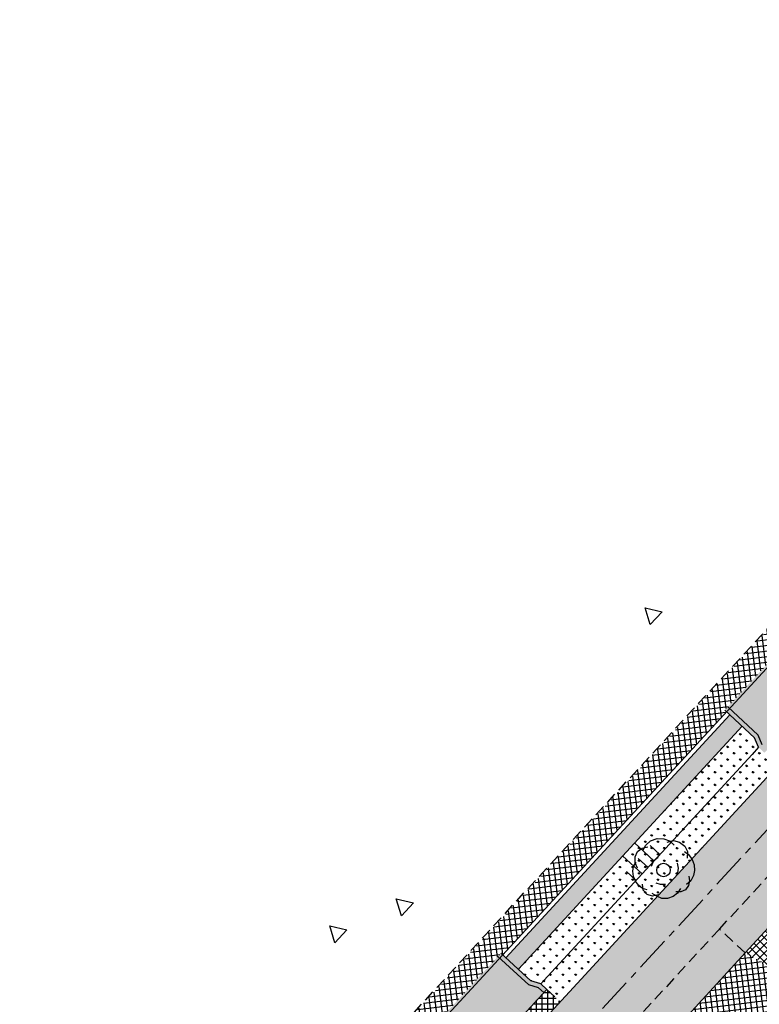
# Model space of a CAD drawing. Header units: metres. Extents: x 183890 to 185675, y 327401 to 328446.
# Tile 51 of 69: x 184288 to 184330, y 328045 to 328101. Entities that reach past the tile are written whole.
import ezdxf

# ---------------------------------------------------------------- set-up
doc = ezdxf.new("R2010")
doc.units = ezdxf.units.M
doc.header["$LTSCALE"] = 0.2
for name, pattern in [('AM-AS', [16, 10, -2, 2, -2]), ('HIDDEN', [9.525, 6.35, -3.175]), ('HIDDEN2', [4.7625, 3.175, -1.5875])]:
    doc.linetypes.add(name, pattern=pattern)
for name, color, linetype, lineweight in [('N-WE-AM-AS-G', 10, 'AM-AS', 18), ('O_GRO_L_BOOM', 116, 'Continuous', 30), ('X-XX-AL-DETAIL1-G', 7, 'Continuous', 18)]:
    doc.layers.add(name, color=color, linetype=linetype, lineweight=lineweight)
for name, color, linetype in [('O_GROEN_A_GRAS', 251, 'Continuous'), ('O_RIO_L_KOKER', 7, 'Continuous'), ('O_WEGEN_A_PVAK', 253, 'Continuous'), ('O_WEGEN_A_RIJWEG_GEB KL', 253, 'Continuous'), ('O_WEGEN_A_TROTTOIR', 252, 'Continuous'), ('O_WEGEN_brug', 254, 'Continuous'), ('O_WEGEN_L_2STREK', 3, 'Continuous'), ('O_WEGEN_L_OB 60x200', 2, 'HIDDEN'), ('O_WEGEN_L_P-VAK', 6, 'HIDDEN2'), ('Z_ZZZ_L_AAND_INRITTEN', 2, 'Continuous')]:
    doc.layers.add(name, color=color, linetype=linetype)
pattern_1 = [(97.00933, (184232.48636, 327976.8643), (-0.3151271, -0.03874484), []), (187.00933, (184232.48636, 327976.8643), (0.03874484, -0.3151271), [])]

# ---------------------------------------------------------------- blocks, each defined once
blk = doc.blocks.new('Boom-2')
at = {"layer": 'O_GRO_L_BOOM'}
for p, q in [((-2.12, 4.44), (-1.08, 4.85)), ((-1.08, 4.85), (0, 4.8)), ((0, 4.8), (0.93, 4.43)), ((-4.22, 2.7), (-3.5, 3.25)), ((-3.5, 3.25), (-2.58, 3.46)), ((-3.38, 2.86), (-2.87, 3.75)), ((-2.87, 3.75), (-2.12, 4.44)), ((0.59, 4.22), (1.6, 4.49)), ((0.93, 4.43), (1.71, 3.73)), ((1.6, 4.49), (2.56, 4.25)), ((2.56, 4.25), (3.42, 3.61)), ((3.42, 3.61), (3.86, 2.7)), ((-4.65, 0.91), (-4.64, 1.85)), ((-4.64, 1.85), (-4.22, 2.7)), ((-1.59, 1.26), (-0.87, 1.81)), ((3.36, 2.75), (4.03, 2.22)), ((3.86, 2.7), (3.81, 1.62)), ((4.03, 2.22), (4.64, 1.42)), ((-4.99, -0.46), (-4.87, 0.31)), ((-4.87, 0.31), (-4.48, 1.02)), ((-4.22, 0.01), (-4.65, 0.91)), ((-1.96, 0.33), (-1.59, 1.26)), ((2.17, 0.86), (2.33, 0.02)), ((2.33, 0.02), (2.22, -0.76)), ((4.64, 1.42), (4.94, 0.55)), ((4.94, 0.55), (5.01, -0.34)), ((-4.91, -1.35), (-4.99, -0.46)), ((-4.58, -2.09), (-4.91, -1.35)), ((4.06, -1.28), (4.16, -2.03)), ((4.81, -1.17), (4.39, -2.01)), ((5.01, -0.34), (4.81, -1.17)), ((-4.08, -2.72), (-4.58, -2.09)), ((-3.41, -3.25), (-4.08, -2.72)), ((-3.34, -3.56), (-3.46, -2.58)), ((-0.5, -2.64), (-1.24, -2.39)), ((0.31, -2.62), (-0.5, -2.64)), ((4.05, -2.8), (3.52, -3.47)), ((4.39, -2.01), (3.72, -2.65)), ((4.16, -2.03), (4.05, -2.8)), ((-2.67, -3.5), (-3.41, -3.25)), ((-2.7, -4.22), (-3.34, -3.56)), ((-1.82, -4.51), (-2.7, -4.22)), ((-1.1, -4.54), (-1.86, -4.06)), ((-0.9, -4.29), (-1.82, -4.51)), ((-0.31, -4.87), (-1.1, -4.54)), ((1.51, -4.59), (0.63, -4.88)), ((2.22, -4.03), (1.51, -4.59)), ((2.79, -3.81), (1.98, -3.83)), ((2.7, -3.27), (2.22, -4.03)), ((3.52, -3.47), (2.79, -3.81)), ((0.63, -4.88), (-0.31, -4.87))]:
    blk.add_line(p, q, dxfattribs=at)
blk.add_circle((-0.03, -0.28), 1.1, dxfattribs=at)

msp = doc.modelspace()

# ---------------------------------------------------------------- hatches: boundary and pattern name
at = {"layer": 'O_GROEN_A_GRAS'}
h = msp.add_hatch(dxfattribs=at)
h.set_pattern_fill('GRASS', color=256, scale=0.02, style=0)
h.paths.add_polyline_path([(184328.841, 328060.746), (184316.141, 328046.959), (184316.857, 328046.299), (184317.413, 328046.126), (184318.495, 328045.131), (184330.878, 328058.529), (184329.775, 328059.546), (184329.576, 328060.068)])
at = {"layer": 'O_RIO_L_KOKER'}
h = msp.add_hatch(color=143, dxfattribs=at)
h.dxf.hatch_style = 1
h.paths.add_polyline_path([(184328.841, 328060.746), (184328.135, 328061.396), (184315.435, 328047.609), (184316.141, 328046.959)])
at = {"layer": 'O_WEGEN_A_PVAK'}
h = msp.add_hatch(color=256, dxfattribs=at)
edge = h.paths.add_edge_path()
edge.add_line((184339.747, 328062.475), (184341.218, 328061.12))
edge.add_line((184341.218, 328061.12), (184312.763, 328030.229))
edge.add_line((184312.763, 328030.229), (184298.84, 328015.115))
edge.add_line((184298.84, 328015.115), (184280.242, 327994.925))
edge.add_line((184280.242, 327994.925), (184262.58, 327975.751))
edge.add_arc((184254.67, 327971.61), 8.928, 27.6351, 40.8423)
edge.add_line((184261.424, 327977.449), (184273.991, 327991.091))
edge.add_line((184273.991, 327991.091), (184286.186, 328004.33))
edge.add_line((184286.186, 328004.33), (184302.726, 328022.286))
edge.add_line((184302.726, 328022.286), (184315.357, 328035.997))
edge.add_line((184315.357, 328035.997), (184339.747, 328062.475))
edge.add_line((184339.747, 328062.475), (184339.747, 328062.475))
at = {"layer": 'O_WEGEN_A_RIJWEG_GEB KL'}
h = msp.add_hatch(color=256, dxfattribs=at)
edge = h.paths.add_edge_path()
edge.add_line((184357.148, 328071.261), (184357.269, 328083.706))
edge.add_arc((184352.276, 328083.976), 5, 280.409, 356.8953, ccw=False)
edge.add_arc((184355.425, 328066.838), 12.425, 100.409, 137.35)
edge.add_line((184346.286, 328075.256), (184258.609, 327980.075))
edge.add_arc((184252.024, 327970.044), 12, 38.2521, 56.7144, ccw=False)
edge.add_line((184261.447, 327977.473), (184339.747, 328062.475))
edge.add_line((184339.747, 328062.475), (184350.209, 328073.832))
edge.add_arc((184353.151, 328071.122), 4, 1.9927, 137.35, ccw=False)
at = {"layer": 'O_WEGEN_A_TROTTOIR'}
h = msp.add_hatch(dxfattribs=at)
h.set_pattern_fill('ANSI37', color=256, scale=0.1, style=0)
h.set_pattern_definition(pattern_1)
edge = h.paths.add_edge_path()
edge.add_line((184347.796, 328081.122), (184358.079, 328092.956))
edge.add_arc((184496.991, 328076.127), 139.928, 170.4818, 173.09225, ccw=False)
edge.add_line((184358.99, 328099.265), (184359.811, 328104.622))
edge.add_arc((184322.645, 328110.318), 37.6, 351.2868, 354.4011)
edge.add_line((184360.066, 328106.649), (184358.243, 328106.817))
edge.add_line((184358.243, 328106.817), (184358.342, 328112.495))
edge.add_line((184358.342, 328112.495), (184355.655, 328121.197))
edge.add_line((184355.655, 328121.197), (184358.372, 328122.036))
edge.add_arc((184322.149, 328110.101), 38.138, 18.2368, 29.0714)
edge.add_line((184355.483, 328128.632), (184353.097, 328127.508))
edge.add_line((184353.097, 328127.508), (184345.67, 328138.14))
edge.add_line((184345.67, 328138.14), (184347.205, 328139.447))
edge.add_line((184347.205, 328139.447), (184344.621, 328142.465))
edge.add_line((184344.621, 328142.465), (184343.033, 328140.963))
edge.add_line((184343.033, 328140.963), (184339.8, 328144.42))
edge.add_line((184339.8, 328144.42), (184341.552, 328145.976))
edge.add_line((184341.552, 328145.976), (184337.422, 328150.827))
edge.add_line((184337.422, 328150.827), (184336.12, 328149.65))
edge.add_line((184336.12, 328149.65), (184327.481, 328159.411))
edge.add_line((184327.481, 328159.411), (184328.972, 328160.746))
edge.add_line((184328.972, 328160.746), (184328.387, 328161.43))
edge.add_line((184328.387, 328161.43), (184326.847, 328160.127))
edge.add_line((184326.847, 328160.127), (184318.034, 328170.083))
edge.add_line((184318.034, 328170.083), (184319.739, 328171.533))
edge.add_line((184319.739, 328171.533), (184319.153, 328172.217))
edge.add_line((184319.153, 328172.217), (184317.437, 328170.758))
edge.add_line((184317.437, 328170.758), (184302.248, 328187.918))
edge.add_arc((184302.319, 328181.118), 6.8, 90.5974, 123.6957)
edge.add_line((184298.546, 328186.776), (184297.299, 328185.944))
edge.add_line((184297.299, 328185.944), (184298.036, 328184.857))
edge.add_line((184298.036, 328184.857), (184298.79, 328185.36))
edge.add_line((184298.79, 328185.36), (184300.29, 328185.59))
edge.add_line((184300.29, 328185.59), (184301.34, 328185.39))
edge.add_line((184301.34, 328185.39), (184301.96, 328184.91))
edge.add_line((184301.96, 328184.91), (184303.72, 328182.75))
edge.add_line((184303.72, 328182.75), (184304.422, 328183.351))
edge.add_line((184304.422, 328183.351), (184341.338, 328140.274))
edge.add_line((184341.338, 328140.274), (184348.634, 328130.792))
edge.add_line((184348.634, 328130.792), (184354.249, 328121.682))
edge.add_line((184354.249, 328121.682), (184357.139, 328112.324))
edge.add_line((184357.139, 328112.324), (184356.95, 328101.484))
edge.add_line((184356.95, 328101.484), (184353.728, 328090.998))
edge.add_line((184353.728, 328090.998), (184349.283, 328085.882))
edge.add_line((184349.283, 328085.882), (184347.753, 328085.173))
edge.add_line((184347.753, 328085.173), (184256.966, 327986.616))
edge.add_arc((184250.879, 327993.179), 8.951, 266.984, 312.8444, ccw=False)
edge.add_arc((184250.746, 327999.075), 14.839, 242.1619, 268.6967, ccw=False)
edge.add_line((184243.816, 327985.953), (184242.67, 327986.626))
edge.add_line((184242.67, 327986.626), (184242.226, 327986.976))
edge.add_line((184242.226, 327986.976), (184240.799, 327985.075))
edge.add_line((184240.799, 327985.075), (184242.376, 327983.845))
edge.add_line((184242.376, 327983.845), (184242.254, 327983.689))
edge.add_line((184242.254, 327983.689), (184246.23, 327980.553))
edge.add_arc((184252.024, 327970.044), 12, 78.1946, 118.8678, ccw=False)
edge.add_line((184254.479, 327981.79), (184255.574, 327982.98))
edge.add_line((184255.574, 327982.98), (184255.567, 327982.987))
edge.add_line((184255.567, 327982.987), (184269.657, 327998.282))
edge.add_line((184269.657, 327998.282), (184269.561, 327998.37))
edge.add_line((184269.561, 327998.37), (184274.643, 328003.887))
edge.add_line((184274.643, 328003.887), (184274.738, 328003.798))
edge.add_line((184274.738, 328003.798), (184283.206, 328012.991))
edge.add_line((184283.206, 328012.991), (184283.11, 328013.079))
edge.add_line((184283.11, 328013.079), (184288.192, 328018.595))
edge.add_line((184288.192, 328018.595), (184288.287, 328018.507))
edge.add_line((184288.287, 328018.507), (184297.035, 328028.003))
edge.add_line((184297.035, 328028.003), (184296.939, 328028.091))
edge.add_line((184296.939, 328028.091), (184302.02, 328033.608))
edge.add_line((184302.02, 328033.608), (184302.116, 328033.52))
edge.add_line((184302.116, 328033.52), (184310.17, 328042.262))
edge.add_line((184310.17, 328042.262), (184310.074, 328042.35))
edge.add_line((184310.074, 328042.35), (184315.155, 328047.867))
edge.add_line((184315.155, 328047.867), (184315.251, 328047.779))
edge.add_line((184315.251, 328047.779), (184327.951, 328061.566))
edge.add_line((184327.951, 328061.566), (184327.855, 328061.654))
edge.add_line((184327.855, 328061.654), (184330.904, 328064.964))
edge.add_line((184330.904, 328064.964), (184331, 328064.875))
edge.add_line((184331, 328064.875), (184337.524, 328071.958))
edge.add_line((184337.524, 328071.958), (184337.428, 328072.046))
edge.add_line((184337.428, 328072.046), (184340.478, 328075.357))
edge.add_line((184340.478, 328075.357), (184340.574, 328075.269))
edge.add_line((184340.574, 328075.269), (184346.806, 328082.035))
edge.add_line((184346.806, 328082.035), (184347.796, 328081.122))
h = msp.add_hatch(dxfattribs=at)
h.set_pattern_fill('ANSI37', color=256, scale=0.1, style=0)
h.paths.add_polyline_path([(184329.023, 328047.881), (184330.309, 328047.195), (184330.439, 328047.352), (184342.383, 328060.319), (184341.218, 328061.12)])
h = msp.add_hatch(dxfattribs=at)
h.set_pattern_fill('ANSI37', color=256, scale=0.1, style=0)
h.set_pattern_definition(pattern_1)
edge = h.paths.add_edge_path()
edge.add_line((184262.723, 327975.906), (184329.023, 328047.881))
edge.add_line((184329.023, 328047.881), (184332.453, 328046.052))
edge.add_line((184332.453, 328046.052), (184330.891, 328044.354))
edge.add_line((184330.891, 328044.354), (184324.983, 328041.32))
edge.add_line((184324.983, 328041.32), (184319.013, 328035.192))
edge.add_line((184319.013, 328035.192), (184311.863, 328027.238))
edge.add_line((184311.863, 328027.238), (184308.046, 328023.093))
edge.add_line((184308.046, 328023.093), (184299.839, 328014.194))
edge.add_line((184299.839, 328014.194), (184292.244, 328005.947))
edge.add_line((184292.244, 328005.947), (184278.937, 327991.51))
edge.add_line((184278.937, 327991.51), (184271.938, 327983.915))
edge.add_line((184271.938, 327983.915), (184269.741, 327979.777))
edge.add_line((184269.741, 327979.777), (184269.565, 327979.318))
edge.add_line((184269.565, 327979.318), (184270.217, 327968.364))
edge.add_line((184270.217, 327968.364), (184271.979, 327965.632))
edge.add_line((184271.979, 327965.632), (184269.359, 327961.897))
edge.add_line((184269.359, 327961.897), (184267.745, 327963.073))
edge.add_line((184267.745, 327963.073), (184267.628, 327962.912))
edge.add_line((184267.628, 327962.912), (184263.503, 327965.914))
edge.add_arc((184252.024, 327970.044), 12.2, 340.2151, 388.7195)
h = msp.add_hatch(dxfattribs=at)
h.set_pattern_fill('ANSI37', color=256, scale=0.1, angle=45, style=0)
h.set_pattern_definition([(90, (0.17556, 0.1906), (-0.3175, 6e-17), []), (180, (0.17556, 0.1906), (-6e-17, -0.3175), [])])
h.paths.add_polyline_path([(184313.097, 328039.226), (184318.517, 328045.11), (184317.752, 328045.815), (184312.332, 328039.931)])
at = {"layer": 'O_WEGEN_brug'}
h = msp.add_hatch(color=256, dxfattribs=at)
h.dxf.hatch_style = 1
h.paths.add_polyline_path([(184327.855, 328061.654), (184329.561, 328060.083), (184329.775, 328059.546), (184330.113, 328059.234), (184333.501, 328062.912), (184333.162, 328063.223), (184332.597, 328063.404), (184330.904, 328064.964)])
h = msp.add_hatch(color=256, dxfattribs=at)
h.dxf.hatch_style = 1
h.paths.add_polyline_path([(184310.074, 328042.35), (184311.779, 328040.78), (184311.994, 328040.243), (184312.332, 328039.931), (184317.752, 328045.815), (184317.41, 328046.128), (184316.857, 328046.299), (184315.155, 328047.867)])

# ---------------------------------------------------------------- linework, layer by layer
at = {"layer": 'N-WE-AM-AS-G', "flags": 128}
msp.add_lwpolyline([(184260.206, 327978.819), (184347.775, 328073.884, -0.213446), (184355.578, 328077.237), (184359.471, 328077.18)], format="xyb", dxfattribs=at)
at = {"layer": 'O_RIO_L_KOKER'}
for p, q in [((184346.806, 328082.035), (184255.567, 327982.987)), ((184328.135, 328061.396), (184315.435, 328047.609)), ((184328.841, 328060.746), (184316.141, 328046.959)), ((184329.775, 328059.546), (184329.405, 328059.145)), ((184317.596, 328046.324), (184329.405, 328059.145)), ((184323.839, 328053.102), (184322.736, 328054.118)), ((184324.178, 328053.47), (184323.626, 328053.978)), ((184323.162, 328052.367), (184322.058, 328053.383)), ((184323.5, 328052.734), (184322.949, 328053.243)), ((184322.823, 328051.999), (184322.271, 328052.507)), ((184317.596, 328046.324), (184317.413, 328046.126))]:
    msp.add_line(p, q, dxfattribs=at)
for points in [[(184329.986, 328059.689), (184329.761, 328060.238), (184328.025, 328061.838)], [(184329.775, 328059.546), (184329.551, 328060.092), (184327.855, 328061.654)], [(184317.413, 328046.126), (184316.857, 328046.299), (184315.155, 328047.867)], [(184317.286, 328045.904), (184316.729, 328046.077), (184314.986, 328047.683)]]:
    msp.add_lwpolyline(points, dxfattribs=at)
at = {"layer": 'O_WEGEN_L_2STREK', "linetype": 'Continuous'}
msp.add_line((184329.023, 328047.881), (184262.58, 327975.751), dxfattribs=at)
at = {"layer": 'O_WEGEN_L_2STREK', "linetype": 'Continuous', "flags": 128}
msp.add_lwpolyline([(184258.609, 327980.075), (184346.286, 328075.256, -0.162596), (184353.18, 328079.059, -0.161882)], format="xyb", dxfattribs=at)
msp.add_lwpolyline([(184341.218, 328061.12), (184329.023, 328047.881)], dxfattribs=at)
at = {"layer": 'O_WEGEN_L_OB 60x200', "ltscale": 0.5}
msp.add_line((184317.752, 328045.815), (184318.517, 328045.11), dxfattribs=at)
at = {"layer": 'O_WEGEN_L_OB 60x200', "ltscale": 0.5, "flags": 128}
msp.add_lwpolyline([(184242.221, 327986.98), (184242.67, 327986.626), (184250.408, 327984.24), (184256.813, 327986.54), (184273.479, 328004.632), (184281.847, 328013.71), (184287.297, 328019.626), (184295.982, 328029.054), (184301.445, 328034.983), (184314.238, 328048.87), (184327.029, 328062.755), (184329.994, 328065.974), (184336.604, 328073.153), (184342.239, 328079.274), (184345.568, 328082.889), (184347.708, 328085.213), (184349.378, 328085.992)], dxfattribs=at)
at = {"layer": 'O_WEGEN_L_P-VAK'}
for p, q in [((184327.552, 328049.236), (184315.357, 328035.997)), ((184329.023, 328047.881), (184327.552, 328049.236))]:
    msp.add_line(p, q, dxfattribs=at)
at = {"layer": 'O_WEGEN_L_P-VAK', "flags": 128}
msp.add_lwpolyline([(184327.552, 328049.236), (184339.747, 328062.475)], dxfattribs=at)
at = {"layer": 'X-XX-AL-DETAIL1-G', "flags": 128}
for points in [[(184317.413, 328046.126), (184317.752, 328045.815)], [(184317.752, 328045.815), (184312.332, 328039.931)], [(184317.286, 328045.904), (184317.582, 328045.631)]]:
    msp.add_lwpolyline(points, dxfattribs=at)
at = {"layer": 'Z_ZZZ_L_AAND_INRITTEN'}
for p, q in [((184323.626, 328066.508), (184323.331, 328067.463)), ((184323.331, 328067.463), (184324.306, 328067.241)), ((184324.306, 328067.241), (184323.626, 328066.508)), ((184309.505, 328049.994), (184309.209, 328050.949)), ((184309.209, 328050.949), (184310.185, 328050.727)), ((184310.185, 328050.727), (184309.505, 328049.994)), ((184305.733, 328048.459), (184305.438, 328049.415)), ((184305.438, 328049.415), (184306.413, 328049.193)), ((184306.413, 328049.193), (184305.733, 328048.459))]:
    msp.add_line(p, q, dxfattribs=at)

# ---------------------------------------------------------------- block references
at = {"layer": 'O_GRO_L_BOOM', "xscale": 0.3500000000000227, "yscale": 0.3500000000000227, "zscale": 0.3500000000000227}
msp.add_blockref('Boom-2', (184324.39, 328052.682), dxfattribs=at)

doc.saveas('drawing.dxf')
